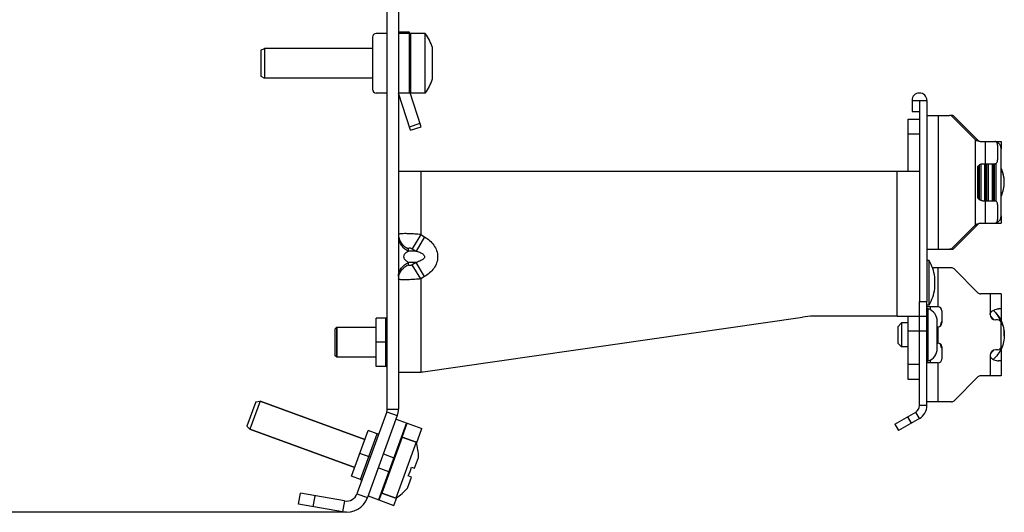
# Model space of a CAD drawing. Header units: millimetres. Extents: x 0 to 841, y 0 to 594.
# Tile 25 of 116: x 345 to 412, y 245 to 278. Entities that reach past the tile are written whole.
import ezdxf

# ---------------------------------------------------------------- set-up
doc = ezdxf.new("R2010")
doc.units = ezdxf.units.MM
doc.header["$LTSCALE"] = 46.255
doc.layers.get('0').update_dxf_attribs({"linetype": 'CONTINUOUS'})
for name, color, linetype in [('CHAMFERS', 7, 'CONTINUOUS'), ('DATUM_AXIS', 7, 'CONTINUOUS'), ('ROUNDS', 7, 'CONTINUOUS')]:
    doc.layers.add(name, color=color, linetype=linetype)
doc.styles.get("Standard").update_dxf_attribs({"font": 'txt', "width": 0.8})
doc.dimstyles.new('DIMSTYLE_3', dxfattribs={"dimtxt": 3.5, "dimasz": 3.5, "dimexe": 0.18, "dimexo": 0.0625, "dimgap": 0.09, "dimtad": 1, "dimlfac": 2, "dimdsep": 46, "dimtxsty": 'STANDARD', "dimblk": '_FILLED', "dimblk1": '_FILLED', "dimblk2": '_FILLED', "dimcen": 0.09, "dimclrt": 5, "dimadec": 0, "dimazin": 0, "dimtfac": 1, "dimtofl": 0, "dimtmove": 0, "dimatfit": 3, "dimldrblk": '_FILLED', "dimfxl": 1, "dimtolj": 1, "dimarcsym": 0})

# ---------------------------------------------------------------- blocks, each defined once
blk = doc.blocks.new('_FILLED')
at = {"color": 0, "linetype": 'BYBLOCK'}
blk.add_solid([(0, 0), (-1, 0.143), (-1, -0.143)], dxfattribs=at)
blk = doc.blocks.new('*D7')
at = {"color": 2, "linetype": 'CONTINUOUS'}
for p, q in [((338.505, 381.474), (304.868, 381.474)), ((305.868, 381.474), (305.868, 313.263)), ((305.868, 245.052), (305.868, 313.263)), ((367.315, 245.052), (304.868, 245.052))]:
    blk.add_line(p, q, dxfattribs=at)
at = {"color": 2, "linetype": 'CONTINUOUS', "xscale": 3.5, "yscale": 3.5, "zscale": 3.5}
for p, rotation in [((305.868, 381.474), 90), ((305.868, 245.052), 270)]:
    blk.add_blockref('_FILLED', p, dxfattribs=dict(at, rotation=rotation))
at = {"color": 5, "linetype": 'CONTINUOUS', "insert": (301.493, 313.263), "char_height": 3.5, "width": 16.8, "attachment_point": 2, "rotation": 90, "line_spacing_factor": 0.9}
blk.add_mtext('272.85', dxfattribs=at)

msp = doc.modelspace()

# ---------------------------------------------------------------- linework, layer by layer
at = {"color": 7, "linetype": 'CONTINUOUS'}
for p, q in [((371.5552, 277.3243), (370.8052, 277.3243)), ((371.5552, 277.2243), (370.8052, 277.2243)), ((371.5552, 273.2243), (371.5552, 277.3243)), ((372.6052, 277.2243), (371.6052, 277.2243)), ((372.6052, 273.2243), (372.6052, 277.2243)), ((372.8829, 276.7743), (372.9, 276.7743)), ((369.0552, 276.2243), (361.8052, 276.2243)), ((373.1031, 274.174), (373.1031, 276.2746)), ((369.0552, 274.2243), (361.8052, 274.2243)), ((371.5552, 273.2243), (370.8052, 273.2243)), ((372.6052, 273.2243), (371.6052, 273.2243)), ((372.9, 273.6743), (372.8829, 273.6743)), ((405.8052, 272.7243), (405.8052, 259.2243)), ((405.3052, 271.9743), (405.8052, 271.9743)), ((411.3052, 264.9743), (411.3052, 269.4743)), ((409.9302, 268.4489), (409.9302, 265.9996)), ((410.1802, 268.4743), (410.1802, 265.9743)), ((410.4302, 268.4743), (410.4302, 265.9743)), ((410.6802, 268.4743), (410.6802, 265.9743)), ((410.8688, 268.4743), (410.9302, 268.4743)), ((410.9302, 268.4743), (410.9302, 265.9743)), ((411.3713, 267.9799), (411.3698, 267.984)), ((411.3916, 267.9221), (411.3902, 267.9261)), ((410.8688, 265.9743), (410.9302, 265.9743)), ((406.8285, 260.0743), (406.8285, 260.8743)), ((369.9552, 258.0993), (369.3052, 258.0993)), ((369.3052, 254.8495), (369.3052, 258.099)), ((369.3052, 257.4743), (366.6552, 257.4743)), ((366.6552, 257.4743), (366.6552, 255.4743)), ((411.4949, 257.1866), (411.4954, 257.1811)), ((411.5038, 256.8976), (411.5036, 256.8919)), ((411.5039, 256.8987), (411.5038, 256.8976)), ((411.5045, 257.0283), (411.5046, 257.0247)), ((411.5046, 257.0247), (411.5047, 257.0216)), ((411.5047, 257.0216), (411.5047, 257.0189)), ((411.5047, 257.0189), (411.5048, 257.0158)), ((407.2354, 256.2286), (407.2349, 256.2299)), ((369.3052, 255.4743), (366.6552, 255.4743)), ((369.9552, 254.8493), (369.3052, 254.8493)), ((372.4274, 254.4743), (372.3052, 254.4743)), ((372.4274, 254.4919), (372.4274, 254.4743)), ((368.5534, 249.9529), (361.5057, 252.518)), ((370.025, 251.8033), (368.0202, 246.2952)), ((367.8693, 248.0735), (360.8217, 250.6386)), ((367.6557, 247.4864), (368.7671, 250.5399)), ((369.378, 250.3179), (368.7672, 250.5402)), ((371.9964, 249.7639), (371.0567, 250.1059)), ((372.0189, 249.6795), (372.3854, 250.6865)), ((371.9964, 249.7639), (370.6283, 246.0051)), ((371.8872, 248.0078), (372.1551, 248.7439)), ((371.6802, 248.0832), (371.8872, 248.0078)), ((368.2664, 247.2638), (367.6556, 247.4862)), ((371.4055, 246.6845), (371.6734, 247.4205)), ((371.6734, 247.4205), (371.4664, 247.4959)), ((364.1006, 245.5954), (364.2308, 246.334)), ((367.1852, 245.8131), (364.2308, 246.334)), ((370.6283, 246.0051), (369.6886, 246.3471)), ((370.5043, 245.5182), (370.6998, 246.0553))]:
    msp.add_line(p, q, dxfattribs=at)
at = {"color": 9, "linetype": 'CONTINUOUS'}
for p, q in [((405.3052, 272.7243), (406.3052, 272.7243)), ((407.0552, 271.7243), (407.0552, 262.7243)), ((409.5552, 270.0919), (409.5552, 264.3566)), ((410.2218, 269.9743), (410.2218, 268.4743)), ((372.3052, 267.9743), (372.3052, 263.7136)), ((404.3052, 258.2243), (404.3052, 267.9743)), ((409.7707, 266.1047), (409.7707, 268.3438)), ((409.8396, 266.0435), (409.8396, 268.405)), ((410.2707, 265.9743), (410.2707, 268.4743)), ((410.3396, 265.9743), (410.3396, 268.4743)), ((410.7707, 265.9743), (410.7707, 268.4743)), ((410.8396, 265.9743), (410.8396, 268.4743)), ((410.2218, 265.9743), (410.2218, 264.4743)), ((372.3052, 263.7136), (371.7333, 262.7605)), ((372.5635, 263.5586), (371.9916, 262.6055)), ((372.3052, 263.7136), (372.5635, 263.5586)), ((371.4833, 262.6055), (371.4833, 262.7605)), ((371.9916, 262.6055), (371.4833, 262.6055)), ((371.7333, 262.7605), (371.9916, 262.6055)), ((371.9916, 261.843), (371.4833, 261.843)), ((371.4833, 261.688), (371.4833, 261.843)), ((371.9916, 261.843), (371.7333, 261.688)), ((372.3052, 260.7349), (371.7333, 261.688)), ((372.5635, 260.8899), (371.9916, 261.843)), ((407.0552, 258.8493), (407.0552, 261.4743)), ((372.5635, 260.8899), (372.3052, 260.7349)), ((372.3052, 260.7349), (372.3052, 254.4743)), ((410.5552, 259.7243), (410.5552, 258.3493)), ((406.5552, 258.6545), (406.5552, 258.8493)), ((369.9552, 254.8493), (369.9552, 258.0993)), ((407.0552, 256.4243), (407.0552, 257.5243)), ((370.0552, 256.4743), (369.3052, 256.4743)), ((410.5552, 255.5993), (410.5552, 254.2243)), ((406.5552, 255.0993), (406.5552, 255.2983)), ((407.0552, 252.4743), (407.0552, 255.0993)), ((406.3052, 252.2243), (405.8052, 252.2243)), ((370.025, 251.8033), (370.7298, 251.5467)), ((370.0552, 251.9743), (370.8052, 251.9743)), ((405.8052, 251.3582), (405.5552, 251.7913)), ((368.2664, 247.2638), (369.378, 250.3179)), ((368.9161, 248.7566), (368.2114, 249.0132)), ((365.0854, 245.4218), (365.2156, 246.1604)), ((368.0202, 246.2952), (368.725, 246.0386)), ((367.1852, 245.8131), (367.055, 245.0745))]:
    msp.add_line(p, q, dxfattribs=at)
at = {"color": 3, "linetype": 'CONTINUOUS'}
for p, q in [((405.3052, 272.7243), (405.3052, 271.9743)), ((406.3052, 272.7243), (406.3052, 259.2243)), ((406.3052, 271.7243), (407.0552, 271.7243)), ((409.5552, 270.0919), (407.996, 271.651)), ((409.5552, 270.0919), (409.62, 270.0475)), ((409.8726, 269.9743), (410.8688, 269.9743)), ((370.8052, 267.9743), (405.8052, 267.9743)), ((409.7261, 266.2243), (409.7261, 268.2243)), ((410.0667, 268.4743), (410.8688, 268.4743)), ((410.0667, 265.9743), (410.8688, 265.9743)), ((409.5552, 264.3566), (407.996, 262.7975)), ((409.5552, 264.3566), (409.62, 264.401)), ((409.8726, 264.4743), (410.8688, 264.4743)), ((406.3052, 262.7243), (407.0552, 262.7243)), ((407.0552, 261.4743), (406.6828, 261.4743)), ((411.3052, 259.7243), (409.9087, 259.7243)), ((411.3052, 259.7243), (411.3052, 257.8872)), ((407.0552, 258.8493), (406.3052, 258.8493)), ((411.3052, 258.7243), (411.1249, 258.7243)), ((404.3052, 258.2243), (405.8052, 258.2243)), ((407.3052, 258.5993), (407.3052, 257.7743)), ((407.3052, 256.1743), (407.3052, 255.3493)), ((411.3052, 256.0685), (411.3052, 254.2243)), ((407.0552, 255.0993), (406.3052, 255.0993)), ((411.3052, 255.2243), (411.1249, 255.2243)), ((370.8052, 254.4743), (372.3052, 254.4743)), ((411.3052, 254.2243), (409.9087, 254.2243)), ((407.0552, 252.4743), (406.3052, 252.4743)), ((370.7298, 251.5467), (368.725, 246.0386)), ((367.055, 245.0745), (364.1006, 245.5954))]:
    msp.add_line(p, q, dxfattribs=at)
at = {"color": 7, "linetype": 'CONTINUOUS'}
for centre, radius, start, end in [((370.0434, 275.2243), 3.25, 28.555084, 37.979872), ((370.0434, 275.2243), 3.2349, 18.945922, 28.629458), ((370.0434, 275.2243), 3.2349, 331.370542, 341.054078), ((370.0434, 275.2243), 3.25, 322.020128, 331.444916), ((410.8052, 269.4743), 0.5, 0, 72.207941), ((409.3105, 267.2267), 2.1941, 22.815443, 24.331531), ((409.3185, 267.2292), 2.1858, 20.948935, 24.084055), ((409.3312, 267.2339), 2.1722, 20.200682, 21.560034), ((409.3127, 267.2269), 2.192, 19.54035, 20.948721), ((409.3299, 267.2334), 2.1736, 19.52704, 20.084473), ((409.3273, 267.232), 2.1766, 19.538718, 19.965799), ((409.3078, 267.2252), 2.1972, 17.167934, 19.538844), ((409.3246, 267.2316), 2.1792, 18.474833, 19.526827), ((409.3239, 267.2308), 2.1802, 18.54166, 19.538461), ((409.3042, 267.2233), 2.2011, 7.335354, 18.451322), ((409.3108, 267.2235), 2.1943, 335.639512, 0.01765), ((409.2995, 267.2233), 2.2057, 6.000101, 17.152155), ((409.326, 267.2273), 2.1789, 8.436884, 8.965914), ((409.3212, 267.2266), 2.1838, 7.333891, 8.436669), ((409.3261, 267.2265), 2.1789, 5.328164, 8.261508), ((409.3153, 267.2258), 2.1897, 6.282738, 7.333919), ((409.3072, 267.2246), 2.198, 5.336039, 7.311271), ((409.3051, 267.2244), 2.2, 3.512347, 5.336111), ((410.8052, 264.9743), 0.5, 287.792059, 360), ((409.3056, 256.9747), 2.1994, 20.087466, 48.588808), ((409.307, 256.9759), 2.1976, 20.271765, 48.596211), ((409.3056, 256.9745), 2.1995, 20.172133, 48.587882), ((369.9552, 258.1993), 0.1, 270, 360), ((409.2955, 256.9663), 1.8124, 35.273187, 45.344115), ((409.31, 256.9727), 2.2051, 155.522866, 164.427769), ((409.3092, 256.9728), 2.2043, 155.472823, 164.404688), ((409.3047, 256.9737), 2.1997, 155.452605, 164.39746), ((409.312, 256.9765), 2.1928, 16.80532, 19.905808), ((409.3098, 256.9749), 2.1953, 5.534139, 9.026208), ((409.3058, 256.9744), 2.1994, 5.002057, 5.391741), ((409.3124, 256.9746), 2.1928, 1.403882, 5.267951), ((409.3044, 256.9743), 2.2008, 1.664473, 5.001692), ((409.3229, 256.9736), 2.1823, 357.633784, 357.855484), ((409.3054, 256.9744), 2.1997, 357.99873, 1.229855), ((409.3057, 256.9744), 2.1995, 1.23174, 1.664145), ((409.3066, 256.9747), 2.2015, 195.641339, 204.361265), ((409.2875, 256.9683), 2.1813, 196.388301, 200.065818), ((409.2874, 256.9679), 2.1811, 199.588454, 199.775061), ((409.2955, 256.9708), 2.1897, 199.81112, 199.990537), ((409.2879, 256.9681), 2.1816, 199.811257, 199.991333), ((409.2891, 256.9681), 2.1828, 200.484334, 200.701541), ((409.2981, 256.9716), 2.1924, 200.704064, 204.236647), ((409.2957, 256.9699), 2.1895, 203.971416, 204.372126), ((409.3023, 256.977), 1.8039, 314.630327, 324.637118), ((409.3029, 256.9761), 1.8029, 314.678469, 324.667975), ((369.9552, 254.7493), 0.1, 0, 90), ((369.5552, 256.4743), 3.5, 325.150095, 325.520283), ((405.3052, 252.2243), 0.5, 300, 360), ((369.5552, 251.9743), 0.5, 340, 360), ((369.4122, 250.4118), 0.1, 250, 340), ((368.9051, 248.7607), 3.25, 359.704691, 17.979872), ((368.9051, 248.7607), 2.8566, 333.71945, 346.28055), ((368.2322, 247.1699), 0.1, 340, 70), ((367.3155, 246.5517), 0.75, 260, 340), ((368.9051, 248.7607), 3.25, 302.020128, 320.295309)]:
    msp.add_arc(centre, radius, start, end, dxfattribs=at)
at = {"color": 3, "linetype": 'CONTINUOUS'}
for centre, radius, start, end in [((405.8052, 272.7243), 0.5, 0, 180), ((407.0552, 258.5993), 0.25, 0, 90), ((410.9302, 258.3493), 0.375, 180, 270), ((407.0552, 257.7743), 0.25, 270, 360), ((407.0552, 256.1743), 0.25, 0, 90), ((407.0552, 255.3493), 0.25, 270, 360), ((410.9302, 255.5993), 0.375, 90, 180), ((405.3052, 252.2243), 1, 300, 360), ((369.5552, 251.9743), 1.25, 340, 360), ((367.3155, 246.5517), 1.5, 260, 340)]:
    msp.add_arc(centre, radius, start, end, dxfattribs=at)
at = {"color": 9, "linetype": 'CONTINUOUS'}
for centre, start, end in [((371.7338, 263.7146), 189.595958, 190.424893), ((371.7338, 260.7339), 169.575108, 170.404045)]:
    msp.add_arc(centre, 0.9287, start, end, dxfattribs=at)
at = {"color": 3, "linetype": 'CONTINUOUS'}
for points, knots in [([(409.8726, 269.9743), (409.8498, 269.9743), (409.7617, 269.9806), (409.674, 270.0104), (409.62, 270.0475)], [0, 0, 0, 0, 0.2583023, 1, 1, 1, 1]), ([(409.7261, 268.2243), (409.7261, 268.2445), (409.7335, 268.2852), (409.7724, 268.3562), (409.8497, 268.4211), (409.9562, 268.4641), (410.0307, 268.4743), (410.0667, 268.4743)], [0, 0, 0, 0, 0.1312307, 0.2620544, 0.5186238, 0.7663367, 1, 1, 1, 1]), ([(410.0667, 265.9743), (410.0247, 265.9743), (409.9408, 265.9874), (409.8301, 266.0394), (409.7482, 266.1199), (409.7261, 266.1911), (409.7261, 266.2243)], [0, 0, 0, 0, 0.2732629, 0.5422715, 0.7844195, 1, 1, 1, 1]), ([(409.62, 264.401), (409.6374, 264.413), (409.7149, 264.4561), (409.8053, 264.4743), (409.8726, 264.4743)], [0, 0, 0, 0, 0.2385306, 1, 1, 1, 1]), ([(410.5552, 258.3493), (410.5552, 258.3831), (410.5721, 258.4514), (410.6333, 258.5342), (410.7118, 258.5982), (410.824, 258.6608), (410.9622, 258.7079), (411.0741, 258.7243), (411.1249, 258.7243)], [0, 0, 0, 0, 0.137196, 0.2746453, 0.411372, 0.5452889, 0.7938994, 1, 1, 1, 1]), ([(410.5552, 255.5993), (410.5552, 255.5655), (410.5721, 255.4971), (410.6333, 255.4143), (410.7118, 255.3503), (410.824, 255.2878), (410.9622, 255.2406), (411.0741, 255.2243), (411.1249, 255.2243)], [0, 0, 0, 0, 0.1371959, 0.2746452, 0.411372, 0.5452888, 0.7938995, 1, 1, 1, 1])]:
    msp.add_open_spline(points, degree=3, knots=knots, dxfattribs=at)
at = {"color": 7, "linetype": 'CONTINUOUS'}
for points, knots in [([(411.3103, 266.319), (411.3741, 266.4605), (411.4722, 266.7579), (411.5217, 267.2243), (411.4721, 267.6907), (411.3741, 267.9882), (411.3102, 268.1297)], [0, 0, 0, 0, 0.249999, 0.4999997, 0.7499997, 1, 1, 1, 1]), ([(410.7605, 258.6241), (410.8768, 258.5215), (411.0882, 258.2907), (411.3254, 257.8864), (411.4721, 257.4409), (411.5215, 256.9746), (411.4722, 256.5084), (411.3256, 256.0629), (411.0888, 255.6583), (410.8774, 255.4275), (410.761, 255.3249)], [0, 0, 0, 0, 0.1249998, 0.2499972, 0.3750034, 0.499996, 0.6249969, 0.7499968, 0.8749984, 1, 1, 1, 1])]:
    msp.add_open_spline(points, degree=3, knots=knots, dxfattribs=at)
at = {"color": 9, "linetype": 'CONTINUOUS'}
for points, knots in [([(371.5545, 263.7687), (371.451, 263.7728), (371.268, 263.7781), (371.0556, 263.7732), (370.9263, 263.7626), (370.8629, 263.748), (370.8237, 263.7371), (370.8052, 263.7206), (370.8052, 263.7135)], [0, 0, 0, 0, 0.4073993, 0.7198686, 0.8340196, 0.9183176, 0.9720732, 1, 1, 1, 1]), ([(370.8052, 263.5586), (370.8052, 263.4607), (370.8378, 263.2611), (371.0269, 262.8924), (371.2901, 262.6907), (371.4833, 262.6055)], [0, 0, 0, 0, 0.2391376, 0.4842186, 1, 1, 1, 1]), ([(370.8204, 263.5465), (370.8513, 263.3788), (371.0166, 263.0458), (371.3162, 262.8342), (371.4833, 262.7605)], [0, 0, 0, 0, 0.4828633, 1, 1, 1, 1]), ([(372.3052, 263.7136), (372.1759, 263.7266), (371.9257, 263.7452), (371.6754, 263.7639), (371.5545, 263.7687)], [0, 0, 0, 0, 0.5176721, 1, 1, 1, 1]), ([(372.5635, 263.5586), (372.8002, 263.4166), (373.1281, 263.1371), (373.3889, 262.6416), (373.4612, 262.2243), (373.3889, 261.8069), (373.1281, 261.3115), (372.8002, 261.0319), (372.5635, 260.8899)], [0, 0, 0, 0, 0.2495248, 0.3748235, 0.4999996, 0.6251764, 0.7504751, 1, 1, 1, 1]), ([(371.4833, 261.843), (371.4179, 261.8744), (371.3182, 261.9368), (371.2042, 262.0674), (371.1526, 262.2243), (371.2042, 262.3811), (371.3182, 262.5117), (371.4179, 262.5741), (371.4833, 262.6055)], [0, 0, 0, 0, 0.2109045, 0.3355173, 0.5000054, 0.6644853, 0.7890961, 1, 1, 1, 1]), ([(371.4833, 262.7605), (371.4833, 262.7765), (371.4969, 262.8155), (371.5681, 262.8281), (371.6471, 262.8062), (371.7041, 262.778), (371.7333, 262.7605)], [0, 0, 0, 0, 0.16229, 0.3602896, 0.6541953, 1, 1, 1, 1]), ([(371.9916, 262.6055), (372.0475, 262.5906), (372.1588, 262.5568), (372.2939, 262.501), (372.3966, 262.4429), (372.4692, 262.3887), (372.532, 262.3192), (372.564, 262.2243), (372.532, 262.1293), (372.4692, 262.0599), (372.3966, 262.0057), (372.2939, 261.9475), (372.1588, 261.8917), (372.0475, 261.8579), (371.9916, 261.843)], [0, 0, 0, 0, 0.1213525, 0.2436592, 0.3055595, 0.3683839, 0.4329341, 0.4999967, 0.5670595, 0.6316135, 0.6944393, 0.7563403, 0.8786475, 1, 1, 1, 1]), ([(370.8052, 260.8899), (370.8052, 260.9878), (370.8378, 261.1874), (371.0269, 261.5561), (371.2901, 261.7578), (371.4833, 261.843)], [0, 0, 0, 0, 0.2391376, 0.4842186, 1, 1, 1, 1]), ([(370.8204, 260.902), (370.8513, 261.0697), (371.0166, 261.4027), (371.3162, 261.6143), (371.4833, 261.688)], [0, 0, 0, 0, 0.4828633, 1, 1, 1, 1]), ([(371.7333, 261.688), (371.7041, 261.6705), (371.6471, 261.6424), (371.5681, 261.6204), (371.4969, 261.6331), (371.4833, 261.6721), (371.4833, 261.688)], [0, 0, 0, 0, 0.3458047, 0.6397104, 0.83771, 1, 1, 1, 1]), ([(371.5545, 260.6798), (371.451, 260.6757), (371.268, 260.6705), (371.0556, 260.6754), (370.9263, 260.6859), (370.8629, 260.7006), (370.8237, 260.7114), (370.8052, 260.7279), (370.8052, 260.735)], [0, 0, 0, 0, 0.4073983, 0.7198668, 0.8340175, 0.9183154, 0.9720717, 1, 1, 1, 1]), ([(372.3052, 260.7349), (372.1759, 260.7219), (371.9257, 260.7033), (371.6754, 260.6847), (371.5545, 260.6798)], [0, 0, 0, 0, 0.517672, 1, 1, 1, 1])]:
    msp.add_open_spline(points, degree=3, knots=knots, dxfattribs=at)
at = {"layer": 'CHAMFERS', "color": 7, "linetype": 'CONTINUOUS'}
for p, q in [((361.5552, 276.0993), (361.8052, 276.2243)), ((361.5552, 276.0993), (361.5552, 274.3493)), ((361.8052, 276.2243), (361.8052, 274.2243)), ((361.5552, 274.3493), (361.8052, 274.2243)), ((366.6552, 257.4743), (366.5552, 257.3743)), ((366.5552, 255.5743), (366.5552, 257.3743)), ((366.6552, 255.4743), (366.6552, 257.4743)), ((404.3552, 257.5243), (404.6052, 257.7743)), ((404.3552, 257.5243), (404.3552, 256.4243)), ((404.6052, 257.7743), (404.6052, 256.1743)), ((404.3552, 256.4243), (404.6052, 256.1743)), ((366.6552, 255.4743), (366.5552, 255.5743)), ((361.228, 252.4861), (360.6295, 250.8416)), ((361.5057, 252.518), (360.8217, 250.6386)), ((361.228, 252.486), (361.5057, 252.518)), ((361.5057, 252.518), (368.5534, 249.9529)), ((360.6295, 250.8416), (360.8217, 250.6386)), ((360.8217, 250.6386), (367.8693, 248.0735))]:
    msp.add_line(p, q, dxfattribs=at)
at = {"layer": 'DATUM_AXIS', "color": 7, "linetype": 'CONTINUOUS'}
for p, q in [((406.4552, 261.9743), (406.3052, 261.9743)), ((406.4552, 258.9743), (406.4552, 261.9743)), ((406.4552, 258.9743), (406.3052, 258.9743)), ((405.0552, 257.7743), (404.6052, 257.7743)), ((405.0552, 256.1743), (404.6052, 256.1743))]:
    msp.add_line(p, q, dxfattribs=at)
at = {"layer": 'DATUM_AXIS', "color": 3, "linetype": 'CONTINUOUS'}
for p, q in [((406.3052, 258.7554), (406.3894, 258.7296)), ((407.0052, 256.0729), (407.0052, 257.8757))]:
    msp.add_line(p, q, dxfattribs=at)
at = {"layer": 'DATUM_AXIS', "color": 9, "linetype": 'CONTINUOUS'}
msp.add_line((406.3894, 255.2189), (406.3894, 258.7296), dxfattribs=at)
at = {"layer": 'DATUM_AXIS', "color": 7, "linetype": 'CONTINUOUS'}
for start, end in [(7.630272, 29.862834), (330.137166, 352.369728)]:
    msp.add_arc((403.8427, 260.4743), 3.0125, start, end, dxfattribs=at)
at = {"layer": 'DATUM_AXIS', "color": 3, "linetype": 'CONTINUOUS'}
for centre, radius, start, end in [((405.8052, 256.9743), 1.85, 71.59152, 74.31965), ((406.1052, 257.8757), 0.9, 0, 71.59152), ((406.1052, 256.0729), 0.9, 288.40848, 360), ((405.8052, 256.9743), 1.85, 285.68035, 288.40848)]:
    msp.add_arc(centre, radius, start, end, dxfattribs=at)
at = {"layer": 'ROUNDS', "color": 3, "linetype": 'CONTINUOUS'}
for p, q in [((370.8052, 285.4743), (370.8052, 251.9743)), ((407.0552, 271.7243), (407.8192, 271.7243)), ((411.3052, 269.9743), (411.3052, 269.4743)), ((411.0552, 269.7243), (411.0552, 268.7243)), ((411.0552, 265.7243), (411.0552, 264.7243)), ((411.3052, 264.9743), (411.3052, 264.4743)), ((407.0552, 262.7243), (407.8192, 262.7243)), ((407.9516, 261.4743), (407.0552, 261.4743)), ((409.7319, 259.7975), (408.1284, 261.401)), ((406.3052, 252.2243), (406.3052, 259.2243)), ((372.3052, 254.4743), (397.9501, 258.1731)), ((404.3052, 258.2243), (398.6639, 258.2243)), ((405.8052, 254.9743), (405.8052, 258.2243)), ((411.0552, 257.9743), (410.9302, 257.9743)), ((407.0052, 257.5243), (407.0552, 257.5243)), ((411.3052, 256.2243), (411.3052, 257.7243)), ((407.0052, 256.4243), (407.0552, 256.4243)), ((411.0552, 255.9743), (410.9302, 255.9743)), ((408.1284, 252.5475), (409.7319, 254.151)), ((407.9516, 252.4743), (407.0552, 252.4743)), ((405.8052, 251.3582), (404.3901, 250.5413))]:
    msp.add_line(p, q, dxfattribs=at)
at = {"layer": 'ROUNDS', "color": 7, "linetype": 'CONTINUOUS'}
for p, q in [((370.0552, 251.9743), (370.0552, 284.7715)), ((370.0552, 277.2243), (369.3052, 277.2243)), ((371.5552, 273.2243), (371.5552, 277.2243)), ((369.0552, 276.9743), (369.0552, 273.4743)), ((370.0552, 273.2243), (369.3052, 273.2243)), ((371.6175, 270.7243), (370.8052, 273.2243)), ((372.3308, 270.956), (371.5674, 273.3054)), ((405.0552, 271.4743), (405.8052, 271.4743)), ((405.0552, 267.9743), (405.0552, 271.4743)), ((407.9516, 271.7243), (407.8192, 271.7243)), ((408.1284, 271.651), (409.7319, 270.0475)), ((371.6175, 270.7243), (372.3308, 270.956)), ((410.8688, 269.9743), (411.3052, 269.9743)), ((409.7319, 264.401), (408.1284, 262.7975)), ((410.8688, 264.4743), (411.3052, 264.4743)), ((407.9516, 262.7243), (407.8192, 262.7243)), ((405.8052, 258.2243), (405.8052, 259.2243)), ((405.0552, 253.9743), (405.0552, 258.2243)), ((405.8052, 258.2243), (406.3052, 258.2243)), ((405.8052, 252.2243), (405.8052, 254.9743)), ((405.8052, 253.9743), (405.0552, 253.9743)), ((404.1401, 250.9743), (405.5552, 251.7913)), ((371.3517, 251.0627), (369.4706, 245.8944)), ((370.647, 251.3192), (372.3854, 250.6865)), ((404.1401, 250.9743), (404.3901, 250.5413)), ((371.0567, 250.1059), (371.9964, 249.7639)), ((368.7659, 246.1509), (370.5043, 245.5182)), ((369.6886, 246.3471), (370.6283, 246.0051))]:
    msp.add_line(p, q, dxfattribs=at)
at = {"layer": 'ROUNDS', "color": 9, "linetype": 'CONTINUOUS'}
for p, q in [((371.6052, 277.2243), (371.6052, 273.2243)), ((371.5402, 270.962), (372.2535, 271.1938)), ((405.0552, 270.4743), (405.8052, 270.4743)), ((411.2279, 269.7243), (411.3052, 269.7243)), ((411.2279, 264.7243), (411.3052, 264.7243)), ((405.8052, 259.2243), (406.3052, 259.2243)), ((406.3052, 257.2243), (405.0552, 257.2243)), ((405.8052, 254.9743), (405.0552, 254.9743)), ((405.0061, 251.4743), (405.2561, 251.0413)), ((371.0459, 250.1076), (371.3887, 251.0493)), ((371.0567, 250.1059), (369.6886, 246.3471)), ((369.7919, 248.97), (370.4967, 248.7135)), ((370.1547, 247.7738), (369.4499, 248.0303)), ((369.5075, 245.8809), (369.6786, 246.3508))]:
    msp.add_line(p, q, dxfattribs=at)
at = {"layer": 'ROUNDS', "color": 7, "linetype": 'CONTINUOUS'}
for centre, radius, start, end in [((369.3052, 276.9743), 0.25, 90, 180), ((371.6052, 277.1743), 0.05, 90, 180.000001), ((369.3052, 273.4743), 0.25, 180, 270), ((371.8052, 273.3827), 0.25, 180, 198), ((371.6052, 273.2743), 0.05, 255.664203, 270), ((407.9516, 271.4743), 0.25, 45, 90), ((409.9087, 270.2243), 0.25, 225, 261.750627), ((409.9087, 264.2243), 0.25, 98.248344, 135), ((407.9516, 262.9743), 0.25, 270, 315), ((371.0396, 250.0589), 0.05, 70, 137.500356), ((369.7057, 246.3941), 0.05, 182.499644, 250)]:
    msp.add_arc(centre, radius, start, end, dxfattribs=at)
at = {"layer": 'ROUNDS', "color": 3, "linetype": 'CONTINUOUS'}
for centre, radius, start, end in [((407.8192, 271.4743), 0.25, 45, 90), ((407.8192, 262.9743), 0.25, 270, 315), ((407.9516, 261.2243), 0.25, 45, 90), ((409.9087, 259.9743), 0.25, 225, 270), ((398.6639, 253.2243), 5, 90, 98.207216), ((411.0552, 257.7243), 0.25, 0, 90), ((411.0552, 256.2243), 0.25, 270, 360), ((409.9087, 253.9743), 0.25, 90, 135), ((407.9516, 252.7243), 0.25, 270, 315)]:
    msp.add_arc(centre, radius, start, end, dxfattribs=at)
for points, knots in [([(411.0552, 269.7243), (411.0552, 269.7565), (411.0462, 269.8194), (411.0069, 269.9015), (410.9457, 269.9595), (410.8934, 269.9743), (410.8688, 269.9743)], [0, 0, 0, 0, 0.2825483, 0.5472249, 0.7843859, 1, 1, 1, 1]), ([(410.8688, 268.4743), (410.8934, 268.4743), (410.9457, 268.4891), (411.0069, 268.547), (411.0462, 268.6292), (411.0552, 268.692), (411.0552, 268.7243)], [0, 0, 0, 0, 0.2156141, 0.4527751, 0.7174517, 1, 1, 1, 1]), ([(411.0552, 265.7243), (411.0552, 265.7565), (411.0462, 265.8194), (411.0069, 265.9015), (410.9457, 265.9595), (410.8934, 265.9743), (410.8688, 265.9743)], [0, 0, 0, 0, 0.2825483, 0.5472249, 0.7843859, 1, 1, 1, 1]), ([(410.8688, 264.4743), (410.8934, 264.4743), (410.9457, 264.4891), (411.0069, 264.547), (411.0462, 264.6292), (411.0552, 264.692), (411.0552, 264.7243)], [0, 0, 0, 0, 0.2156141, 0.4527751, 0.7174517, 1, 1, 1, 1])]:
    msp.add_open_spline(points, degree=3, knots=knots, dxfattribs=at)

# ---------------------------------------------------------------- dimensions: what is measured, and where the dimension line sits
at = {"color": 2, "linetype": 'CONTINUOUS'}
dim = msp.add_linear_dim(base=(305.8675, 245.0517), p1=(338.5052, 381.4743), p2=(367.3155, 245.0517), angle=270, dimstyle='DIMSTYLE_3', dxfattribs=at)
dim.commit()
dim.dimension.update_dxf_attribs({"geometry": '*D7', "text_midpoint": (307.0063, 305.7534), "dimtype": 160})

doc.saveas('drawing.dxf')
